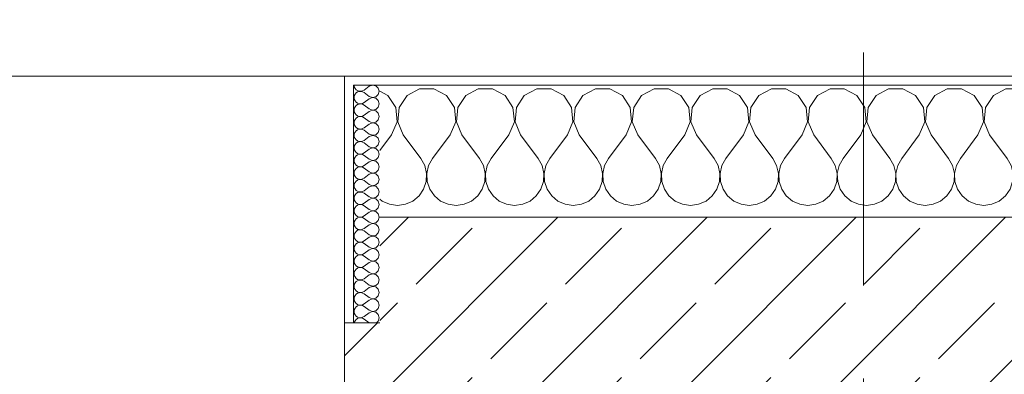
# Model space of a CAD drawing. Header units: metres. Extents: x -3.6 to 84.5, y -11 to 16.8.
# Tile 224 of 229: x 60.8 to 61.9, y 13.5 to 13.9. Entities that reach past the tile are written whole.
import ezdxf

# ---------------------------------------------------------------- set-up
doc = ezdxf.new("R2010")
doc.units = ezdxf.units.M
doc.header["$MEASUREMENT"] = 0
doc.linetypes.add('Strichlinie doppelt', pattern=[0.546806, 0.264583, -0.105833, 0.070556, -0.105833])
doc.layers.add('451 - Universal.Achsen Raster', color=7, linetype='Continuous')
doc.layers.add('604 - Struktur.Wand Aussen', color=7, linetype='Continuous')
pattern_1 = [(0, (0, 0), (0, 0.08660254), [0, -0.05]), (0, (0.025, 0.0433), (0, 0.08660254), [0, -0.05])]

# ---------------------------------------------------------------- blocks, each defined once
blk = doc.blocks.new('*X24')
at = {"layer": '604 - Struktur.Wand Aussen', "color": 7, "linetype": 'Continuous', "lineweight": 5}
for p, q in [((61.1891, 13.833), (61.18, 13.8379)), ((61.2252, 13.8407), (61.2109, 13.833)), ((61.2415, 13.8407), (61.2252, 13.8407)), ((61.2558, 13.833), (61.2415, 13.8407)), ((61.2919, 13.8407), (61.2776, 13.833)), ((61.3081, 13.8407), (61.2919, 13.8407)), ((61.3224, 13.833), (61.3081, 13.8407)), ((61.3585, 13.8407), (61.3442, 13.833)), ((61.3748, 13.8407), (61.3585, 13.8407)), ((61.3891, 13.833), (61.3748, 13.8407)), ((61.4252, 13.8407), (61.4109, 13.833)), ((61.4415, 13.8407), (61.4252, 13.8407)), ((61.4558, 13.833), (61.4415, 13.8407)), ((61.4919, 13.8407), (61.4776, 13.833)), ((61.5081, 13.8407), (61.4919, 13.8407)), ((61.5224, 13.833), (61.5081, 13.8407)), ((61.5585, 13.8407), (61.5442, 13.833)), ((61.5748, 13.8407), (61.5585, 13.8407)), ((61.5891, 13.833), (61.5748, 13.8407)), ((61.6252, 13.8407), (61.6109, 13.833)), ((61.6415, 13.8407), (61.6252, 13.8407)), ((61.6558, 13.833), (61.6415, 13.8407)), ((61.6919, 13.8407), (61.6776, 13.833)), ((61.7081, 13.8407), (61.6919, 13.8407)), ((61.7224, 13.833), (61.7081, 13.8407)), ((61.7585, 13.8407), (61.7442, 13.833)), ((61.7748, 13.8407), (61.7585, 13.8407)), ((61.7891, 13.833), (61.7748, 13.8407)), ((61.8252, 13.8407), (61.8109, 13.833)), ((61.8415, 13.8407), (61.8252, 13.8407)), ((61.8558, 13.833), (61.8415, 13.8407)), ((61.8919, 13.8407), (61.8776, 13.833)), ((61.9081, 13.8407), (61.8919, 13.8407)), ((61.9224, 13.833), (61.9081, 13.8407)), ((61.9585, 13.8407), (61.9442, 13.833)), ((61.9748, 13.8407), (61.9585, 13.8407)), ((61.9891, 13.833), (61.9748, 13.8407)), ((62.0252, 13.8407), (62.0109, 13.833)), ((62.0415, 13.8407), (62.0252, 13.8407)), ((62.0558, 13.833), (62.0415, 13.8407)), ((62.0919, 13.8407), (62.0776, 13.833)), ((62.1081, 13.8407), (62.0919, 13.8407)), ((62.1224, 13.833), (62.1081, 13.8407)), ((62.1585, 13.8407), (62.1442, 13.833)), ((62.1748, 13.8407), (62.1585, 13.8407)), ((62.1891, 13.833), (62.1748, 13.8407)), ((62.2252, 13.8407), (62.2109, 13.833)), ((62.2415, 13.8407), (62.2252, 13.8407)), ((62.2558, 13.833), (62.2415, 13.8407)), ((62.285, 13.837), (62.2776, 13.833)), ((61.1981, 13.8195), (61.1891, 13.833)), ((61.2109, 13.833), (61.2019, 13.8195)), ((61.2648, 13.8195), (61.2558, 13.833)), ((61.2776, 13.833), (61.2686, 13.8195)), ((61.3314, 13.8195), (61.3224, 13.833)), ((61.3442, 13.833), (61.3352, 13.8195)), ((61.3981, 13.8195), (61.3891, 13.833)), ((61.4109, 13.833), (61.4019, 13.8195)), ((61.4648, 13.8195), (61.4558, 13.833)), ((61.4776, 13.833), (61.4686, 13.8195)), ((61.5314, 13.8195), (61.5224, 13.833)), ((61.5442, 13.833), (61.5352, 13.8195)), ((61.5981, 13.8195), (61.5891, 13.833)), ((61.6109, 13.833), (61.6019, 13.8195)), ((61.6648, 13.8195), (61.6558, 13.833)), ((61.6776, 13.833), (61.6686, 13.8195)), ((61.7314, 13.8195), (61.7224, 13.833)), ((61.7442, 13.833), (61.7352, 13.8195)), ((61.7981, 13.8195), (61.7891, 13.833)), ((61.8109, 13.833), (61.8019, 13.8195)), ((61.8648, 13.8195), (61.8558, 13.833)), ((61.8776, 13.833), (61.8686, 13.8195)), ((61.9314, 13.8195), (61.9224, 13.833)), ((61.9442, 13.833), (61.9352, 13.8195)), ((61.9981, 13.8195), (61.9891, 13.833)), ((62.0109, 13.833), (62.0019, 13.8195)), ((62.0648, 13.8195), (62.0558, 13.833)), ((62.0776, 13.833), (62.0686, 13.8195)), ((62.1314, 13.8195), (62.1224, 13.833)), ((62.1442, 13.833), (62.1352, 13.8195)), ((62.1981, 13.8195), (62.1891, 13.833)), ((62.2109, 13.833), (62.2019, 13.8195)), ((62.2648, 13.8195), (62.2558, 13.833)), ((62.2776, 13.833), (62.2686, 13.8195)), ((61.1996, 13.8033), (61.1981, 13.8195)), ((61.2019, 13.8195), (61.2004, 13.8033)), ((61.2663, 13.8033), (61.2648, 13.8195)), ((61.2686, 13.8195), (61.267, 13.8033)), ((61.333, 13.8033), (61.3314, 13.8195)), ((61.3352, 13.8195), (61.3337, 13.8033)), ((61.3996, 13.8033), (61.3981, 13.8195)), ((61.4019, 13.8195), (61.4004, 13.8033)), ((61.4663, 13.8033), (61.4648, 13.8195)), ((61.4686, 13.8195), (61.467, 13.8033)), ((61.533, 13.8033), (61.5314, 13.8195)), ((61.5352, 13.8195), (61.5337, 13.8033)), ((61.5996, 13.8033), (61.5981, 13.8195)), ((61.6019, 13.8195), (61.6004, 13.8033)), ((61.6663, 13.8033), (61.6648, 13.8195)), ((61.6686, 13.8195), (61.667, 13.8033)), ((61.733, 13.8033), (61.7314, 13.8195)), ((61.7352, 13.8195), (61.7337, 13.8033)), ((61.7996, 13.8033), (61.7981, 13.8195)), ((61.8019, 13.8195), (61.8004, 13.8033)), ((61.8663, 13.8033), (61.8648, 13.8195)), ((61.8686, 13.8195), (61.867, 13.8033)), ((61.933, 13.8033), (61.9314, 13.8195)), ((61.9352, 13.8195), (61.9337, 13.8033)), ((61.9996, 13.8033), (61.9981, 13.8195)), ((62.0019, 13.8195), (62.0004, 13.8033)), ((62.0663, 13.8033), (62.0648, 13.8195)), ((62.0686, 13.8195), (62.067, 13.8033)), ((62.133, 13.8033), (62.1314, 13.8195)), ((62.1352, 13.8195), (62.1337, 13.8033)), ((62.1996, 13.8033), (62.1981, 13.8195)), ((62.2019, 13.8195), (62.2004, 13.8033)), ((62.2663, 13.8033), (62.2648, 13.8195)), ((62.2686, 13.8195), (62.267, 13.8033)), ((61.1933, 13.7883), (61.1996, 13.8033)), ((61.2004, 13.8033), (61.2067, 13.7883)), ((61.26, 13.7883), (61.2663, 13.8033)), ((61.267, 13.8033), (61.2733, 13.7883)), ((61.3267, 13.7883), (61.333, 13.8033)), ((61.3337, 13.8033), (61.34, 13.7883)), ((61.3933, 13.7883), (61.3996, 13.8033)), ((61.4004, 13.8033), (61.4067, 13.7883)), ((61.46, 13.7883), (61.4663, 13.8033)), ((61.467, 13.8033), (61.4733, 13.7883)), ((61.5267, 13.7883), (61.533, 13.8033)), ((61.5337, 13.8033), (61.54, 13.7883)), ((61.5933, 13.7883), (61.5996, 13.8033)), ((61.6004, 13.8033), (61.6067, 13.7883)), ((61.66, 13.7883), (61.6663, 13.8033)), ((61.667, 13.8033), (61.6733, 13.7883)), ((61.7267, 13.7883), (61.733, 13.8033)), ((61.7337, 13.8033), (61.74, 13.7883)), ((61.7933, 13.7883), (61.7996, 13.8033)), ((61.8004, 13.8033), (61.8067, 13.7883)), ((61.86, 13.7883), (61.8663, 13.8033)), ((61.867, 13.8033), (61.8733, 13.7883)), ((61.9267, 13.7883), (61.933, 13.8033)), ((61.9337, 13.8033), (61.94, 13.7883)), ((61.9933, 13.7883), (61.9996, 13.8033)), ((62.0004, 13.8033), (62.0067, 13.7883)), ((62.06, 13.7883), (62.0663, 13.8033)), ((62.067, 13.8033), (62.0733, 13.7883)), ((62.1267, 13.7883), (62.133, 13.8033)), ((62.1337, 13.8033), (62.14, 13.7883)), ((62.1933, 13.7883), (62.1996, 13.8033)), ((62.2004, 13.8033), (62.2067, 13.7883)), ((62.26, 13.7883), (62.2663, 13.8033)), ((62.267, 13.8033), (62.2733, 13.7883)), ((61.1933, 13.7883), (61.18, 13.7706)), ((61.2067, 13.7883), (61.2267, 13.7617)), ((61.26, 13.7883), (61.24, 13.7617)), ((61.2733, 13.7883), (61.2933, 13.7617)), ((61.3267, 13.7883), (61.3067, 13.7617)), ((61.34, 13.7883), (61.36, 13.7617)), ((61.3933, 13.7883), (61.3733, 13.7617)), ((61.4067, 13.7883), (61.4267, 13.7617)), ((61.46, 13.7883), (61.44, 13.7617)), ((61.4733, 13.7883), (61.4933, 13.7617)), ((61.5267, 13.7883), (61.5067, 13.7617)), ((61.54, 13.7883), (61.56, 13.7617)), ((61.5933, 13.7883), (61.5733, 13.7617)), ((61.6067, 13.7883), (61.6267, 13.7617)), ((61.66, 13.7883), (61.64, 13.7617)), ((61.6733, 13.7883), (61.6933, 13.7617)), ((61.7267, 13.7883), (61.7067, 13.7617)), ((61.74, 13.7883), (61.76, 13.7617)), ((61.7933, 13.7883), (61.7733, 13.7617)), ((61.8067, 13.7883), (61.8267, 13.7617)), ((61.86, 13.7883), (61.84, 13.7617)), ((61.8733, 13.7883), (61.8933, 13.7617)), ((61.9267, 13.7883), (61.9067, 13.7617)), ((61.94, 13.7883), (61.96, 13.7617)), ((61.9933, 13.7883), (61.9733, 13.7617)), ((62.0067, 13.7883), (62.0267, 13.7617)), ((62.06, 13.7883), (62.04, 13.7617)), ((62.0733, 13.7883), (62.0933, 13.7617)), ((62.1267, 13.7883), (62.1067, 13.7617)), ((62.14, 13.7883), (62.16, 13.7617)), ((62.1933, 13.7883), (62.1733, 13.7617)), ((62.2067, 13.7883), (62.2267, 13.7617)), ((62.26, 13.7883), (62.24, 13.7617)), ((62.2733, 13.7883), (62.285, 13.7727)), ((61.2311, 13.7536), (61.2267, 13.7617)), ((61.24, 13.7617), (61.2355, 13.7536)), ((61.2978, 13.7536), (61.2933, 13.7617)), ((61.3067, 13.7617), (61.3022, 13.7536)), ((61.3645, 13.7536), (61.36, 13.7617)), ((61.3733, 13.7617), (61.3689, 13.7536)), ((61.4311, 13.7536), (61.4267, 13.7617)), ((61.44, 13.7617), (61.4355, 13.7536)), ((61.4978, 13.7536), (61.4933, 13.7617)), ((61.5067, 13.7617), (61.5022, 13.7536)), ((61.5645, 13.7536), (61.56, 13.7617)), ((61.5733, 13.7617), (61.5689, 13.7536)), ((61.6311, 13.7536), (61.6267, 13.7617)), ((61.64, 13.7617), (61.6355, 13.7536)), ((61.6978, 13.7536), (61.6933, 13.7617)), ((61.7067, 13.7617), (61.7022, 13.7536)), ((61.7645, 13.7536), (61.76, 13.7617)), ((61.7733, 13.7617), (61.7689, 13.7536)), ((61.8311, 13.7536), (61.8267, 13.7617)), ((61.84, 13.7617), (61.8355, 13.7536)), ((61.8978, 13.7536), (61.8933, 13.7617)), ((61.9067, 13.7617), (61.9022, 13.7536)), ((61.9645, 13.7536), (61.96, 13.7617)), ((61.9733, 13.7617), (61.9689, 13.7536)), ((62.0311, 13.7536), (62.0267, 13.7617)), ((62.04, 13.7617), (62.0355, 13.7536)), ((62.0978, 13.7536), (62.0933, 13.7617)), ((62.1067, 13.7617), (62.1022, 13.7536)), ((62.1645, 13.7536), (62.16, 13.7617)), ((62.1733, 13.7617), (62.1689, 13.7536)), ((62.2311, 13.7536), (62.2267, 13.7617)), ((62.24, 13.7617), (62.2355, 13.7536)), ((61.2332, 13.7447), (61.2311, 13.7536)), ((61.2355, 13.7536), (61.2335, 13.7447)), ((61.2999, 13.7447), (61.2978, 13.7536)), ((61.3022, 13.7536), (61.3001, 13.7447)), ((61.3665, 13.7447), (61.3645, 13.7536)), ((61.3689, 13.7536), (61.3668, 13.7447)), ((61.4332, 13.7447), (61.4311, 13.7536)), ((61.4355, 13.7536), (61.4335, 13.7447)), ((61.4999, 13.7447), (61.4978, 13.7536)), ((61.5022, 13.7536), (61.5001, 13.7447)), ((61.5665, 13.7447), (61.5645, 13.7536)), ((61.5689, 13.7536), (61.5668, 13.7447)), ((61.6332, 13.7447), (61.6311, 13.7536)), ((61.6355, 13.7536), (61.6335, 13.7447)), ((61.6999, 13.7447), (61.6978, 13.7536)), ((61.7022, 13.7536), (61.7001, 13.7447)), ((61.7665, 13.7447), (61.7645, 13.7536)), ((61.7689, 13.7536), (61.7668, 13.7447)), ((61.8332, 13.7447), (61.8311, 13.7536)), ((61.8355, 13.7536), (61.8335, 13.7447)), ((61.8999, 13.7447), (61.8978, 13.7536)), ((61.9022, 13.7536), (61.9001, 13.7447)), ((61.9665, 13.7447), (61.9645, 13.7536)), ((61.9689, 13.7536), (61.9668, 13.7447)), ((62.0332, 13.7447), (62.0311, 13.7536)), ((62.0355, 13.7536), (62.0335, 13.7447)), ((62.0999, 13.7447), (62.0978, 13.7536)), ((62.1022, 13.7536), (62.1001, 13.7447)), ((62.1665, 13.7447), (62.1645, 13.7536)), ((62.1689, 13.7536), (62.1668, 13.7447)), ((62.2332, 13.7447), (62.2311, 13.7536)), ((62.2355, 13.7536), (62.2335, 13.7447)), ((61.2298, 13.7268), (61.2328, 13.7355)), ((61.2328, 13.7355), (61.2332, 13.7447)), ((61.2335, 13.7447), (61.2339, 13.7355)), ((61.2339, 13.7355), (61.2369, 13.7268)), ((61.2965, 13.7268), (61.2994, 13.7355)), ((61.2994, 13.7355), (61.2999, 13.7447)), ((61.3001, 13.7447), (61.3006, 13.7355)), ((61.3006, 13.7355), (61.3035, 13.7268)), ((61.3631, 13.7268), (61.3661, 13.7355)), ((61.3661, 13.7355), (61.3665, 13.7447)), ((61.3668, 13.7447), (61.3672, 13.7355)), ((61.3672, 13.7355), (61.3702, 13.7268)), ((61.4298, 13.7268), (61.4328, 13.7355)), ((61.4328, 13.7355), (61.4332, 13.7447)), ((61.4335, 13.7447), (61.4339, 13.7355)), ((61.4339, 13.7355), (61.4369, 13.7268)), ((61.4965, 13.7268), (61.4994, 13.7355)), ((61.4994, 13.7355), (61.4999, 13.7447)), ((61.5001, 13.7447), (61.5006, 13.7355)), ((61.5006, 13.7355), (61.5035, 13.7268)), ((61.5631, 13.7268), (61.5661, 13.7355)), ((61.5661, 13.7355), (61.5665, 13.7447)), ((61.5668, 13.7447), (61.5672, 13.7355)), ((61.5672, 13.7355), (61.5702, 13.7268)), ((61.6298, 13.7268), (61.6328, 13.7355)), ((61.6328, 13.7355), (61.6332, 13.7447)), ((61.6335, 13.7447), (61.6339, 13.7355)), ((61.6339, 13.7355), (61.6369, 13.7268)), ((61.6965, 13.7268), (61.6994, 13.7355)), ((61.6994, 13.7355), (61.6999, 13.7447)), ((61.7001, 13.7447), (61.7006, 13.7355)), ((61.7006, 13.7355), (61.7035, 13.7268)), ((61.7631, 13.7268), (61.7661, 13.7355)), ((61.7661, 13.7355), (61.7665, 13.7447)), ((61.7668, 13.7447), (61.7672, 13.7355)), ((61.7672, 13.7355), (61.7702, 13.7268)), ((61.8298, 13.7268), (61.8328, 13.7355)), ((61.8328, 13.7355), (61.8332, 13.7447)), ((61.8335, 13.7447), (61.8339, 13.7355)), ((61.8339, 13.7355), (61.8369, 13.7268)), ((61.8965, 13.7268), (61.8994, 13.7355)), ((61.8994, 13.7355), (61.8999, 13.7447)), ((61.9001, 13.7447), (61.9006, 13.7355)), ((61.9006, 13.7355), (61.9035, 13.7268)), ((61.9631, 13.7268), (61.9661, 13.7355)), ((61.9661, 13.7355), (61.9665, 13.7447)), ((61.9668, 13.7447), (61.9672, 13.7355)), ((61.9672, 13.7355), (61.9702, 13.7268)), ((62.0298, 13.7268), (62.0328, 13.7355)), ((62.0328, 13.7355), (62.0332, 13.7447)), ((62.0335, 13.7447), (62.0339, 13.7355)), ((62.0339, 13.7355), (62.0369, 13.7268)), ((62.0965, 13.7268), (62.0994, 13.7355)), ((62.0994, 13.7355), (62.0999, 13.7447)), ((62.1001, 13.7447), (62.1006, 13.7355)), ((62.1006, 13.7355), (62.1035, 13.7268)), ((62.1631, 13.7268), (62.1661, 13.7355)), ((62.1661, 13.7355), (62.1665, 13.7447)), ((62.1668, 13.7447), (62.1672, 13.7355)), ((62.1672, 13.7355), (62.1702, 13.7268)), ((62.2298, 13.7268), (62.2328, 13.7355)), ((62.2328, 13.7355), (62.2332, 13.7447)), ((62.2335, 13.7447), (62.2339, 13.7355)), ((62.2339, 13.7355), (62.2369, 13.7268)), ((61.2246, 13.7192), (61.2298, 13.7268)), ((61.2369, 13.7268), (61.2421, 13.7192)), ((61.2913, 13.7192), (61.2965, 13.7268)), ((61.3035, 13.7268), (61.3087, 13.7192)), ((61.3579, 13.7192), (61.3631, 13.7268)), ((61.3702, 13.7268), (61.3754, 13.7192)), ((61.4246, 13.7192), (61.4298, 13.7268)), ((61.4369, 13.7268), (61.4421, 13.7192)), ((61.4913, 13.7192), (61.4965, 13.7268)), ((61.5035, 13.7268), (61.5087, 13.7192)), ((61.5579, 13.7192), (61.5631, 13.7268)), ((61.5702, 13.7268), (61.5754, 13.7192)), ((61.6246, 13.7192), (61.6298, 13.7268)), ((61.6369, 13.7268), (61.6421, 13.7192)), ((61.6913, 13.7192), (61.6965, 13.7268)), ((61.7035, 13.7268), (61.7087, 13.7192)), ((61.7579, 13.7192), (61.7631, 13.7268)), ((61.7702, 13.7268), (61.7754, 13.7192)), ((61.8246, 13.7192), (61.8298, 13.7268)), ((61.8369, 13.7268), (61.8421, 13.7192)), ((61.8913, 13.7192), (61.8965, 13.7268)), ((61.9035, 13.7268), (61.9087, 13.7192)), ((61.9579, 13.7192), (61.9631, 13.7268)), ((61.9702, 13.7268), (61.9754, 13.7192)), ((62.0246, 13.7192), (62.0298, 13.7268)), ((62.0369, 13.7268), (62.0421, 13.7192)), ((62.0913, 13.7192), (62.0965, 13.7268)), ((62.1035, 13.7268), (62.1087, 13.7192)), ((62.1579, 13.7192), (62.1631, 13.7268)), ((62.1702, 13.7268), (62.1754, 13.7192)), ((62.2246, 13.7192), (62.2298, 13.7268)), ((62.2369, 13.7268), (62.2421, 13.7192)), ((61.18, 13.7154), (61.1825, 13.7133)), ((61.1825, 13.7133), (61.1909, 13.7096)), ((61.2091, 13.7096), (61.2175, 13.7133)), ((61.2175, 13.7133), (61.2246, 13.7192)), ((61.2421, 13.7192), (61.2491, 13.7133)), ((61.2491, 13.7133), (61.2576, 13.7096)), ((61.2758, 13.7096), (61.2842, 13.7133)), ((61.2842, 13.7133), (61.2913, 13.7192)), ((61.3087, 13.7192), (61.3158, 13.7133)), ((61.3158, 13.7133), (61.3242, 13.7096)), ((61.3424, 13.7096), (61.3509, 13.7133)), ((61.3509, 13.7133), (61.3579, 13.7192)), ((61.3754, 13.7192), (61.3825, 13.7133)), ((61.3825, 13.7133), (61.3909, 13.7096)), ((61.4091, 13.7096), (61.4175, 13.7133)), ((61.4175, 13.7133), (61.4246, 13.7192)), ((61.4421, 13.7192), (61.4491, 13.7133)), ((61.4491, 13.7133), (61.4576, 13.7096)), ((61.4758, 13.7096), (61.4842, 13.7133)), ((61.4842, 13.7133), (61.4913, 13.7192)), ((61.5087, 13.7192), (61.5158, 13.7133)), ((61.5158, 13.7133), (61.5242, 13.7096)), ((61.5424, 13.7096), (61.5509, 13.7133)), ((61.5509, 13.7133), (61.5579, 13.7192)), ((61.5754, 13.7192), (61.5825, 13.7133)), ((61.5825, 13.7133), (61.5909, 13.7096)), ((61.6091, 13.7096), (61.6175, 13.7133)), ((61.6175, 13.7133), (61.6246, 13.7192)), ((61.6421, 13.7192), (61.6491, 13.7133)), ((61.6491, 13.7133), (61.6576, 13.7096)), ((61.6758, 13.7096), (61.6842, 13.7133)), ((61.6842, 13.7133), (61.6913, 13.7192)), ((61.7087, 13.7192), (61.7158, 13.7133)), ((61.7158, 13.7133), (61.7242, 13.7096)), ((61.7424, 13.7096), (61.7509, 13.7133)), ((61.7509, 13.7133), (61.7579, 13.7192)), ((61.7754, 13.7192), (61.7825, 13.7133)), ((61.7825, 13.7133), (61.7909, 13.7096)), ((61.8091, 13.7096), (61.8175, 13.7133)), ((61.8175, 13.7133), (61.8246, 13.7192)), ((61.8421, 13.7192), (61.8491, 13.7133)), ((61.8491, 13.7133), (61.8576, 13.7096)), ((61.8758, 13.7096), (61.8842, 13.7133)), ((61.8842, 13.7133), (61.8913, 13.7192)), ((61.9087, 13.7192), (61.9158, 13.7133)), ((61.9158, 13.7133), (61.9242, 13.7096)), ((61.9424, 13.7096), (61.9509, 13.7133)), ((61.9509, 13.7133), (61.9579, 13.7192)), ((61.9754, 13.7192), (61.9825, 13.7133)), ((61.9825, 13.7133), (61.9909, 13.7096)), ((62.0091, 13.7096), (62.0175, 13.7133)), ((62.0175, 13.7133), (62.0246, 13.7192)), ((62.0421, 13.7192), (62.0491, 13.7133)), ((62.0491, 13.7133), (62.0576, 13.7096)), ((62.0758, 13.7096), (62.0842, 13.7133)), ((62.0842, 13.7133), (62.0913, 13.7192)), ((62.1087, 13.7192), (62.1158, 13.7133)), ((62.1158, 13.7133), (62.1242, 13.7096)), ((62.1424, 13.7096), (62.1509, 13.7133)), ((62.1509, 13.7133), (62.1579, 13.7192)), ((62.1754, 13.7192), (62.1825, 13.7133)), ((62.1825, 13.7133), (62.1909, 13.7096)), ((62.2091, 13.7096), (62.2175, 13.7133)), ((62.2175, 13.7133), (62.2246, 13.7192)), ((62.2421, 13.7192), (62.2491, 13.7133)), ((62.2491, 13.7133), (62.2576, 13.7096)), ((62.2758, 13.7096), (62.2842, 13.7133)), ((62.2842, 13.7133), (62.285, 13.714)), ((61.1909, 13.7096), (61.2, 13.7083)), ((61.2, 13.7083), (61.2091, 13.7096)), ((61.2576, 13.7096), (61.2667, 13.7083)), ((61.2667, 13.7083), (61.2758, 13.7096)), ((61.3242, 13.7096), (61.3333, 13.7083)), ((61.3333, 13.7083), (61.3424, 13.7096)), ((61.3909, 13.7096), (61.4, 13.7083)), ((61.4, 13.7083), (61.4091, 13.7096)), ((61.4576, 13.7096), (61.4667, 13.7083)), ((61.4667, 13.7083), (61.4758, 13.7096)), ((61.5242, 13.7096), (61.5333, 13.7083)), ((61.5333, 13.7083), (61.5424, 13.7096)), ((61.5909, 13.7096), (61.6, 13.7083)), ((61.6, 13.7083), (61.6091, 13.7096)), ((61.6576, 13.7096), (61.6667, 13.7083)), ((61.6667, 13.7083), (61.6758, 13.7096)), ((61.7242, 13.7096), (61.7333, 13.7083)), ((61.7333, 13.7083), (61.7424, 13.7096)), ((61.7909, 13.7096), (61.8, 13.7083)), ((61.8, 13.7083), (61.8091, 13.7096)), ((61.8576, 13.7096), (61.8667, 13.7083)), ((61.8667, 13.7083), (61.8758, 13.7096)), ((61.9242, 13.7096), (61.9333, 13.7083)), ((61.9333, 13.7083), (61.9424, 13.7096)), ((61.9909, 13.7096), (62, 13.7083)), ((62, 13.7083), (62.0091, 13.7096)), ((62.0576, 13.7096), (62.0667, 13.7083)), ((62.0667, 13.7083), (62.0758, 13.7096)), ((62.1242, 13.7096), (62.1333, 13.7083)), ((62.1333, 13.7083), (62.1424, 13.7096)), ((62.1909, 13.7096), (62.2, 13.7083)), ((62.2, 13.7083), (62.2091, 13.7096)), ((62.2576, 13.7096), (62.2667, 13.7083)), ((62.2667, 13.7083), (62.2758, 13.7096))]:
    blk.add_line(p, q, dxfattribs=at)
blk = doc.blocks.new('*X54')
at = {"layer": '604 - Struktur.Wand Aussen', "color": 7, "linetype": 'Continuous', "lineweight": 5}
for p, q in [((61.1507, 13.845), (61.151, 13.843)), ((61.151, 13.843), (61.1518, 13.8412)), ((61.1518, 13.8412), (61.153, 13.8397)), ((61.153, 13.8397), (61.1547, 13.8386)), ((61.1547, 13.8371), (61.153, 13.836)), ((61.1547, 13.8386), (61.1565, 13.838)), ((61.1565, 13.8377), (61.1547, 13.8371)), ((61.1565, 13.838), (61.1585, 13.8379)), ((61.1585, 13.8378), (61.1565, 13.8377)), ((61.1585, 13.8379), (61.1604, 13.8383)), ((61.1604, 13.8374), (61.1585, 13.8378)), ((61.1604, 13.8383), (61.1621, 13.8393)), ((61.1621, 13.8364), (61.1604, 13.8374)), ((61.1679, 13.8436), (61.1621, 13.8393)), ((61.1679, 13.8321), (61.1621, 13.8364)), ((61.1715, 13.845), (61.1679, 13.8436)), ((61.1753, 13.8442), (61.1715, 13.845)), ((61.1782, 13.8416), (61.1753, 13.8442)), ((61.1793, 13.8379), (61.1782, 13.8416)), ((61.1782, 13.8341), (61.1793, 13.8379)), ((61.151, 13.8327), (61.1507, 13.8307)), ((61.1507, 13.8307), (61.151, 13.8288)), ((61.1518, 13.8345), (61.151, 13.8327)), ((61.151, 13.8288), (61.1518, 13.827)), ((61.153, 13.836), (61.1518, 13.8345)), ((61.1518, 13.827), (61.153, 13.8254)), ((61.153, 13.8254), (61.1547, 13.8243)), ((61.1604, 13.824), (61.1621, 13.825)), ((61.1679, 13.8293), (61.1621, 13.825)), ((61.1679, 13.8321), (61.1715, 13.8307)), ((61.1715, 13.8307), (61.1679, 13.8293)), ((61.1715, 13.8307), (61.1753, 13.8315)), ((61.1753, 13.83), (61.1715, 13.8307)), ((61.1753, 13.8315), (61.1782, 13.8341)), ((61.1782, 13.8273), (61.1753, 13.83)), ((61.1793, 13.8236), (61.1782, 13.8273)), ((61.151, 13.8184), (61.1507, 13.8164)), ((61.1507, 13.8164), (61.151, 13.8145)), ((61.1518, 13.8202), (61.151, 13.8184)), ((61.151, 13.8145), (61.1518, 13.8127)), ((61.153, 13.8217), (61.1518, 13.8202)), ((61.1547, 13.8228), (61.153, 13.8217)), ((61.1547, 13.8243), (61.1565, 13.8237)), ((61.1565, 13.8234), (61.1547, 13.8228)), ((61.1565, 13.8237), (61.1585, 13.8236)), ((61.1585, 13.8235), (61.1565, 13.8234)), ((61.1585, 13.8236), (61.1604, 13.824)), ((61.1604, 13.8231), (61.1585, 13.8235)), ((61.1621, 13.8221), (61.1604, 13.8231)), ((61.1679, 13.8179), (61.1621, 13.8221)), ((61.1679, 13.815), (61.1621, 13.8107)), ((61.1679, 13.8179), (61.1715, 13.8165)), ((61.1715, 13.8164), (61.1679, 13.815)), ((61.1715, 13.8165), (61.1753, 13.8172)), ((61.1753, 13.8157), (61.1715, 13.8164)), ((61.1753, 13.8172), (61.1782, 13.8198)), ((61.1782, 13.813), (61.1753, 13.8157)), ((61.1782, 13.8198), (61.1793, 13.8236)), ((61.151, 13.8041), (61.1507, 13.8021)), ((61.1518, 13.8059), (61.151, 13.8041)), ((61.1518, 13.8127), (61.153, 13.8112)), ((61.153, 13.8074), (61.1518, 13.8059)), ((61.153, 13.8112), (61.1547, 13.81)), ((61.1547, 13.8085), (61.153, 13.8074)), ((61.1547, 13.81), (61.1565, 13.8094)), ((61.1565, 13.8092), (61.1547, 13.8085)), ((61.1565, 13.8094), (61.1585, 13.8093)), ((61.1585, 13.8093), (61.1565, 13.8092)), ((61.1585, 13.8093), (61.1604, 13.8098)), ((61.1604, 13.8088), (61.1585, 13.8093)), ((61.1604, 13.8098), (61.1621, 13.8107)), ((61.1621, 13.8079), (61.1604, 13.8088)), ((61.1679, 13.8036), (61.1621, 13.8079)), ((61.1679, 13.8036), (61.1715, 13.8022)), ((61.1715, 13.8022), (61.1753, 13.8029)), ((61.1753, 13.8029), (61.1782, 13.8055)), ((61.1793, 13.8093), (61.1782, 13.813)), ((61.1782, 13.8055), (61.1793, 13.8093)), ((61.1507, 13.8021), (61.151, 13.8002)), ((61.151, 13.8002), (61.1518, 13.7984)), ((61.1518, 13.7916), (61.151, 13.7898)), ((61.1518, 13.7984), (61.153, 13.7969)), ((61.153, 13.7931), (61.1518, 13.7916)), ((61.153, 13.7969), (61.1547, 13.7958)), ((61.1547, 13.7942), (61.153, 13.7931)), ((61.1547, 13.7958), (61.1565, 13.7951)), ((61.1565, 13.7949), (61.1547, 13.7942)), ((61.1565, 13.7951), (61.1585, 13.795)), ((61.1585, 13.795), (61.1565, 13.7949)), ((61.1585, 13.795), (61.1604, 13.7955)), ((61.1604, 13.7945), (61.1585, 13.795)), ((61.1604, 13.7955), (61.1621, 13.7964)), ((61.1621, 13.7936), (61.1604, 13.7945)), ((61.1679, 13.8007), (61.1621, 13.7964)), ((61.1679, 13.7893), (61.1621, 13.7936)), ((61.1715, 13.8021), (61.1679, 13.8007)), ((61.1753, 13.8014), (61.1715, 13.8021)), ((61.1782, 13.7988), (61.1753, 13.8014)), ((61.1793, 13.795), (61.1782, 13.7988)), ((61.1782, 13.7912), (61.1793, 13.795)), ((61.151, 13.7898), (61.1507, 13.7879)), ((61.1507, 13.7879), (61.151, 13.7859)), ((61.151, 13.7859), (61.1518, 13.7841)), ((61.1518, 13.7841), (61.153, 13.7826)), ((61.153, 13.7826), (61.1547, 13.7815)), ((61.1547, 13.7815), (61.1565, 13.7808)), ((61.1565, 13.7806), (61.1547, 13.78)), ((61.1565, 13.7808), (61.1585, 13.7807)), ((61.1585, 13.7807), (61.1565, 13.7806)), ((61.1585, 13.7807), (61.1604, 13.7812)), ((61.1604, 13.7802), (61.1585, 13.7807)), ((61.1604, 13.7812), (61.1621, 13.7821)), ((61.1621, 13.7793), (61.1604, 13.7802)), ((61.1679, 13.7864), (61.1621, 13.7821)), ((61.1679, 13.7893), (61.1715, 13.7879)), ((61.1715, 13.7878), (61.1679, 13.7864)), ((61.1715, 13.7879), (61.1753, 13.7886)), ((61.1753, 13.7871), (61.1715, 13.7878)), ((61.1753, 13.7886), (61.1782, 13.7912)), ((61.1782, 13.7845), (61.1753, 13.7871)), ((61.1793, 13.7807), (61.1782, 13.7845)), ((61.1782, 13.777), (61.1793, 13.7807)), ((61.151, 13.7755), (61.1507, 13.7736)), ((61.1507, 13.7736), (61.151, 13.7716)), ((61.1518, 13.7773), (61.151, 13.7755)), ((61.151, 13.7716), (61.1518, 13.7698)), ((61.153, 13.7788), (61.1518, 13.7773)), ((61.1518, 13.7698), (61.153, 13.7683)), ((61.1547, 13.78), (61.153, 13.7788)), ((61.1679, 13.775), (61.1621, 13.7793)), ((61.1679, 13.7721), (61.1621, 13.7679)), ((61.1679, 13.775), (61.1715, 13.7736)), ((61.1715, 13.7735), (61.1679, 13.7721)), ((61.1715, 13.7736), (61.1753, 13.7743)), ((61.1753, 13.7728), (61.1715, 13.7735)), ((61.1753, 13.7743), (61.1782, 13.777)), ((61.1782, 13.7702), (61.1753, 13.7728)), ((61.1793, 13.7664), (61.1782, 13.7702)), ((61.151, 13.7612), (61.1507, 13.7593)), ((61.1507, 13.7593), (61.151, 13.7573)), ((61.1518, 13.763), (61.151, 13.7612)), ((61.153, 13.7646), (61.1518, 13.763)), ((61.153, 13.7683), (61.1547, 13.7672)), ((61.1547, 13.7657), (61.153, 13.7646)), ((61.1547, 13.7672), (61.1565, 13.7666)), ((61.1565, 13.7663), (61.1547, 13.7657)), ((61.1565, 13.7666), (61.1585, 13.7665)), ((61.1585, 13.7664), (61.1565, 13.7663)), ((61.1585, 13.7665), (61.1604, 13.7669)), ((61.1604, 13.766), (61.1585, 13.7664)), ((61.1604, 13.7669), (61.1621, 13.7679)), ((61.1621, 13.765), (61.1604, 13.766)), ((61.1679, 13.7607), (61.1621, 13.765)), ((61.1679, 13.7579), (61.1621, 13.7536)), ((61.1679, 13.7607), (61.1715, 13.7593)), ((61.1715, 13.7593), (61.1679, 13.7579)), ((61.1715, 13.7593), (61.1753, 13.76)), ((61.1753, 13.7585), (61.1715, 13.7593)), ((61.1753, 13.76), (61.1782, 13.7627)), ((61.1782, 13.7559), (61.1753, 13.7585)), ((61.1782, 13.7627), (61.1793, 13.7664)), ((61.151, 13.747), (61.1507, 13.745)), ((61.151, 13.7573), (61.1518, 13.7555)), ((61.1518, 13.7488), (61.151, 13.747)), ((61.1518, 13.7555), (61.153, 13.754)), ((61.153, 13.7503), (61.1518, 13.7488)), ((61.153, 13.754), (61.1547, 13.7529)), ((61.1547, 13.7514), (61.153, 13.7503)), ((61.1547, 13.7529), (61.1565, 13.7523)), ((61.1565, 13.752), (61.1547, 13.7514)), ((61.1565, 13.7523), (61.1585, 13.7522)), ((61.1585, 13.7521), (61.1565, 13.752)), ((61.1585, 13.7522), (61.1604, 13.7526)), ((61.1604, 13.7517), (61.1585, 13.7521)), ((61.1604, 13.7526), (61.1621, 13.7536)), ((61.1621, 13.7507), (61.1604, 13.7517)), ((61.1679, 13.7464), (61.1621, 13.7507)), ((61.1753, 13.7458), (61.1782, 13.7484)), ((61.1793, 13.7521), (61.1782, 13.7559)), ((61.1782, 13.7484), (61.1793, 13.7521)), ((61.1507, 13.745), (61.151, 13.743)), ((61.151, 13.743), (61.1518, 13.7412)), ((61.1518, 13.7412), (61.153, 13.7397)), ((61.153, 13.736), (61.1518, 13.7345)), ((61.153, 13.7397), (61.1547, 13.7386)), ((61.1547, 13.7371), (61.153, 13.736)), ((61.1547, 13.7386), (61.1565, 13.738)), ((61.1565, 13.7377), (61.1547, 13.7371)), ((61.1565, 13.738), (61.1585, 13.7379)), ((61.1585, 13.7378), (61.1565, 13.7377)), ((61.1585, 13.7379), (61.1604, 13.7383)), ((61.1604, 13.7374), (61.1585, 13.7378)), ((61.1604, 13.7383), (61.1621, 13.7393)), ((61.1621, 13.7364), (61.1604, 13.7374)), ((61.1679, 13.7436), (61.1621, 13.7393)), ((61.1679, 13.7321), (61.1621, 13.7364)), ((61.1679, 13.7464), (61.1715, 13.745)), ((61.1715, 13.745), (61.1679, 13.7436)), ((61.1715, 13.745), (61.1753, 13.7458)), ((61.1753, 13.7442), (61.1715, 13.745)), ((61.1782, 13.7416), (61.1753, 13.7442)), ((61.1793, 13.7379), (61.1782, 13.7416)), ((61.1782, 13.7341), (61.1793, 13.7379)), ((61.151, 13.7327), (61.1507, 13.7307)), ((61.1507, 13.7307), (61.151, 13.7288)), ((61.1518, 13.7345), (61.151, 13.7327)), ((61.151, 13.7288), (61.1518, 13.727)), ((61.1518, 13.727), (61.153, 13.7254)), ((61.153, 13.7254), (61.1547, 13.7243)), ((61.1547, 13.7243), (61.1565, 13.7237)), ((61.1604, 13.724), (61.1621, 13.725)), ((61.1679, 13.7293), (61.1621, 13.725)), ((61.1679, 13.7321), (61.1715, 13.7307)), ((61.1715, 13.7307), (61.1679, 13.7293)), ((61.1715, 13.7307), (61.1753, 13.7315)), ((61.1753, 13.73), (61.1715, 13.7307)), ((61.1753, 13.7315), (61.1782, 13.7341)), ((61.1782, 13.7273), (61.1753, 13.73)), ((61.1793, 13.7236), (61.1782, 13.7273)), ((61.151, 13.7184), (61.1507, 13.7164)), ((61.1507, 13.7164), (61.151, 13.7145)), ((61.1518, 13.7202), (61.151, 13.7184)), ((61.151, 13.7145), (61.1518, 13.7127)), ((61.153, 13.7217), (61.1518, 13.7202)), ((61.1547, 13.7228), (61.153, 13.7217)), ((61.1565, 13.7234), (61.1547, 13.7228)), ((61.1565, 13.7237), (61.1585, 13.7236)), ((61.1585, 13.7235), (61.1565, 13.7234)), ((61.1585, 13.7236), (61.1604, 13.724)), ((61.1604, 13.7231), (61.1585, 13.7235)), ((61.1621, 13.7221), (61.1604, 13.7231)), ((61.1679, 13.7179), (61.1621, 13.7221)), ((61.1679, 13.715), (61.1621, 13.7107)), ((61.1679, 13.7179), (61.1715, 13.7165)), ((61.1715, 13.7164), (61.1679, 13.715)), ((61.1715, 13.7165), (61.1753, 13.7172)), ((61.1753, 13.7157), (61.1715, 13.7164)), ((61.1753, 13.7172), (61.1782, 13.7198)), ((61.1782, 13.713), (61.1753, 13.7157)), ((61.1782, 13.7198), (61.1793, 13.7236)), ((61.151, 13.7041), (61.1507, 13.7021)), ((61.1507, 13.7021), (61.151, 13.7002)), ((61.1518, 13.7059), (61.151, 13.7041)), ((61.1518, 13.7127), (61.153, 13.7112)), ((61.153, 13.7074), (61.1518, 13.7059)), ((61.153, 13.7112), (61.1547, 13.71)), ((61.1547, 13.7085), (61.153, 13.7074)), ((61.1547, 13.71), (61.1565, 13.7094)), ((61.1565, 13.7092), (61.1547, 13.7085)), ((61.1565, 13.7094), (61.1585, 13.7093)), ((61.1585, 13.7093), (61.1565, 13.7092)), ((61.1585, 13.7093), (61.1604, 13.7098)), ((61.1604, 13.7088), (61.1585, 13.7093)), ((61.1604, 13.7098), (61.1621, 13.7107)), ((61.1621, 13.7079), (61.1604, 13.7088)), ((61.1679, 13.7036), (61.1621, 13.7079)), ((61.1679, 13.7036), (61.1715, 13.7022)), ((61.1715, 13.7021), (61.1679, 13.7007)), ((61.1715, 13.7022), (61.1753, 13.7029)), ((61.1753, 13.7014), (61.1715, 13.7021)), ((61.1753, 13.7029), (61.1782, 13.7055)), ((61.1793, 13.7093), (61.1782, 13.713)), ((61.1782, 13.7055), (61.1793, 13.7093)), ((61.151, 13.7002), (61.1518, 13.6984)), ((61.1518, 13.6916), (61.151, 13.6898)), ((61.1518, 13.6984), (61.153, 13.6969)), ((61.153, 13.6931), (61.1518, 13.6916)), ((61.153, 13.6969), (61.1547, 13.6958)), ((61.1547, 13.6942), (61.153, 13.6931)), ((61.1547, 13.6958), (61.1565, 13.6951)), ((61.1565, 13.6949), (61.1547, 13.6942)), ((61.1565, 13.6951), (61.1585, 13.695)), ((61.1585, 13.695), (61.1565, 13.6949)), ((61.1585, 13.695), (61.1604, 13.6955)), ((61.1604, 13.6945), (61.1585, 13.695)), ((61.1604, 13.6955), (61.1621, 13.6964)), ((61.1621, 13.6936), (61.1604, 13.6945)), ((61.1679, 13.7007), (61.1621, 13.6964)), ((61.1679, 13.6893), (61.1621, 13.6936)), ((61.1782, 13.6988), (61.1753, 13.7014)), ((61.1753, 13.6886), (61.1782, 13.6912)), ((61.1793, 13.695), (61.1782, 13.6988)), ((61.1782, 13.6912), (61.1793, 13.695)), ((61.151, 13.6898), (61.1507, 13.6879)), ((61.1507, 13.6879), (61.151, 13.6859)), ((61.151, 13.6859), (61.1518, 13.6841)), ((61.1518, 13.6841), (61.153, 13.6826)), ((61.153, 13.6826), (61.1547, 13.6815)), ((61.1547, 13.68), (61.153, 13.6788)), ((61.1547, 13.6815), (61.1565, 13.6808)), ((61.1565, 13.6806), (61.1547, 13.68)), ((61.1565, 13.6808), (61.1585, 13.6807)), ((61.1585, 13.6807), (61.1565, 13.6806)), ((61.1585, 13.6807), (61.1604, 13.6812)), ((61.1604, 13.6802), (61.1585, 13.6807)), ((61.1604, 13.6812), (61.1621, 13.6821)), ((61.1621, 13.6793), (61.1604, 13.6802)), ((61.1679, 13.6864), (61.1621, 13.6821)), ((61.1679, 13.6893), (61.1715, 13.6879)), ((61.1715, 13.6878), (61.1679, 13.6864)), ((61.1715, 13.6879), (61.1753, 13.6886)), ((61.1753, 13.6871), (61.1715, 13.6878)), ((61.1782, 13.6845), (61.1753, 13.6871)), ((61.1793, 13.6807), (61.1782, 13.6845)), ((61.1782, 13.677), (61.1793, 13.6807)), ((61.151, 13.6755), (61.1507, 13.6736)), ((61.1507, 13.6736), (61.151, 13.6716)), ((61.1518, 13.6773), (61.151, 13.6755)), ((61.151, 13.6716), (61.1518, 13.6698)), ((61.153, 13.6788), (61.1518, 13.6773)), ((61.1518, 13.6698), (61.153, 13.6683)), ((61.153, 13.6683), (61.1547, 13.6672)), ((61.1679, 13.675), (61.1621, 13.6793)), ((61.1679, 13.6721), (61.1621, 13.6679)), ((61.1679, 13.675), (61.1715, 13.6736)), ((61.1715, 13.6735), (61.1679, 13.6721)), ((61.1715, 13.6736), (61.1753, 13.6743)), ((61.1753, 13.6728), (61.1715, 13.6735)), ((61.1753, 13.6743), (61.1782, 13.677)), ((61.1782, 13.6702), (61.1753, 13.6728)), ((61.1793, 13.6664), (61.1782, 13.6702)), ((61.151, 13.6612), (61.1507, 13.6593)), ((61.1507, 13.6593), (61.151, 13.6573)), ((61.1518, 13.663), (61.151, 13.6612)), ((61.151, 13.6573), (61.1518, 13.6555)), ((61.153, 13.6646), (61.1518, 13.663)), ((61.1547, 13.6657), (61.153, 13.6646)), ((61.1547, 13.6672), (61.1565, 13.6666)), ((61.1565, 13.6663), (61.1547, 13.6657)), ((61.1565, 13.6666), (61.1585, 13.6665)), ((61.1585, 13.6664), (61.1565, 13.6663)), ((61.1585, 13.6665), (61.1604, 13.6669)), ((61.1604, 13.666), (61.1585, 13.6664)), ((61.1604, 13.6669), (61.1621, 13.6679)), ((61.1621, 13.665), (61.1604, 13.666)), ((61.1679, 13.6607), (61.1621, 13.665)), ((61.1679, 13.6579), (61.1621, 13.6536)), ((61.1679, 13.6607), (61.1715, 13.6593)), ((61.1715, 13.6593), (61.1679, 13.6579)), ((61.1715, 13.6593), (61.1753, 13.66)), ((61.1753, 13.6585), (61.1715, 13.6593)), ((61.1753, 13.66), (61.1782, 13.6627)), ((61.1782, 13.6559), (61.1753, 13.6585)), ((61.1782, 13.6627), (61.1793, 13.6664)), ((61.151, 13.647), (61.1507, 13.645)), ((61.1518, 13.6488), (61.151, 13.647)), ((61.1518, 13.6555), (61.153, 13.654)), ((61.153, 13.6503), (61.1518, 13.6488)), ((61.153, 13.654), (61.1547, 13.6529)), ((61.1547, 13.6514), (61.153, 13.6503)), ((61.1547, 13.6529), (61.1565, 13.6523)), ((61.1565, 13.652), (61.1547, 13.6514)), ((61.1565, 13.6523), (61.1585, 13.6522)), ((61.1585, 13.6521), (61.1565, 13.652)), ((61.1585, 13.6522), (61.1604, 13.6526)), ((61.1604, 13.6517), (61.1585, 13.6521)), ((61.1604, 13.6526), (61.1621, 13.6536)), ((61.1621, 13.6507), (61.1604, 13.6517)), ((61.1679, 13.6464), (61.1621, 13.6507)), ((61.1679, 13.6464), (61.1715, 13.645)), ((61.1753, 13.6458), (61.1782, 13.6484)), ((61.1793, 13.6521), (61.1782, 13.6559)), ((61.1782, 13.6484), (61.1793, 13.6521)), ((61.1507, 13.645), (61.151, 13.643)), ((61.151, 13.643), (61.1518, 13.6412)), ((61.1518, 13.6412), (61.153, 13.6397)), ((61.153, 13.636), (61.1518, 13.6345)), ((61.153, 13.6397), (61.1547, 13.6386)), ((61.1547, 13.6371), (61.153, 13.636)), ((61.1547, 13.6386), (61.1565, 13.638)), ((61.1565, 13.6377), (61.1547, 13.6371)), ((61.1565, 13.638), (61.1585, 13.6379)), ((61.1585, 13.6378), (61.1565, 13.6377)), ((61.1585, 13.6379), (61.1604, 13.6383)), ((61.1604, 13.6374), (61.1585, 13.6378)), ((61.1604, 13.6383), (61.1621, 13.6393)), ((61.1621, 13.6364), (61.1604, 13.6374)), ((61.1679, 13.6436), (61.1621, 13.6393)), ((61.1679, 13.6321), (61.1621, 13.6364)), ((61.1715, 13.645), (61.1679, 13.6436)), ((61.1715, 13.645), (61.1753, 13.6458)), ((61.1753, 13.6442), (61.1715, 13.645)), ((61.1782, 13.6416), (61.1753, 13.6442)), ((61.1793, 13.6379), (61.1782, 13.6416)), ((61.1782, 13.6341), (61.1793, 13.6379)), ((61.151, 13.6327), (61.1507, 13.6307)), ((61.1507, 13.6307), (61.151, 13.6288)), ((61.1518, 13.6345), (61.151, 13.6327)), ((61.151, 13.6288), (61.1518, 13.627)), ((61.1518, 13.627), (61.153, 13.6254)), ((61.153, 13.6254), (61.1547, 13.6243)), ((61.1547, 13.6243), (61.1565, 13.6237)), ((61.1565, 13.6237), (61.1585, 13.6236)), ((61.1585, 13.6235), (61.1565, 13.6234)), ((61.1585, 13.6236), (61.1604, 13.624)), ((61.1604, 13.6231), (61.1585, 13.6235)), ((61.1604, 13.624), (61.1621, 13.625)), ((61.1679, 13.6293), (61.1621, 13.625)), ((61.1679, 13.6321), (61.1715, 13.6307)), ((61.1715, 13.6307), (61.1679, 13.6293)), ((61.1715, 13.6307), (61.1753, 13.6315)), ((61.1753, 13.63), (61.1715, 13.6307)), ((61.1753, 13.6315), (61.1782, 13.6341)), ((61.1782, 13.6273), (61.1753, 13.63)), ((61.1793, 13.6236), (61.1782, 13.6273)), ((61.1782, 13.6198), (61.1793, 13.6236)), ((61.151, 13.6184), (61.1507, 13.6164)), ((61.1507, 13.6164), (61.151, 13.6145)), ((61.1518, 13.6202), (61.151, 13.6184)), ((61.151, 13.6145), (61.1518, 13.6127)), ((61.153, 13.6217), (61.1518, 13.6202)), ((61.1518, 13.6127), (61.153, 13.6112)), ((61.1547, 13.6228), (61.153, 13.6217)), ((61.1565, 13.6234), (61.1547, 13.6228)), ((61.1621, 13.6221), (61.1604, 13.6231)), ((61.1679, 13.6179), (61.1621, 13.6221)), ((61.1679, 13.615), (61.1621, 13.6107)), ((61.1679, 13.6179), (61.1715, 13.6165)), ((61.1715, 13.6164), (61.1679, 13.615)), ((61.1715, 13.6165), (61.1753, 13.6172)), ((61.1753, 13.6157), (61.1715, 13.6164)), ((61.1753, 13.6172), (61.1782, 13.6198)), ((61.1782, 13.613), (61.1753, 13.6157)), ((61.1793, 13.6093), (61.1782, 13.613)), ((61.151, 13.6041), (61.1507, 13.6021)), ((61.1507, 13.6021), (61.151, 13.6002)), ((61.1518, 13.6059), (61.151, 13.6041)), ((61.153, 13.6074), (61.1518, 13.6059)), ((61.153, 13.6112), (61.1547, 13.61)), ((61.1547, 13.6085), (61.153, 13.6074)), ((61.1547, 13.61), (61.1565, 13.6094)), ((61.1565, 13.6092), (61.1547, 13.6085)), ((61.1565, 13.6094), (61.1585, 13.6093)), ((61.1585, 13.6093), (61.1565, 13.6092)), ((61.1585, 13.6093), (61.1604, 13.6098)), ((61.1604, 13.6088), (61.1585, 13.6093)), ((61.1604, 13.6098), (61.1621, 13.6107)), ((61.1621, 13.6079), (61.1604, 13.6088)), ((61.1679, 13.6036), (61.1621, 13.6079)), ((61.1679, 13.6036), (61.1715, 13.6022)), ((61.1715, 13.6021), (61.1679, 13.6007)), ((61.1715, 13.6022), (61.1753, 13.6029)), ((61.1753, 13.6014), (61.1715, 13.6021)), ((61.1753, 13.6029), (61.1782, 13.6055)), ((61.1782, 13.5988), (61.1753, 13.6014)), ((61.1782, 13.6055), (61.1793, 13.6093)), ((61.151, 13.6002), (61.1518, 13.5984)), ((61.1518, 13.5916), (61.151, 13.5898)), ((61.1518, 13.5984), (61.153, 13.5969)), ((61.153, 13.5931), (61.1518, 13.5916)), ((61.153, 13.5969), (61.1547, 13.5958)), ((61.1547, 13.5942), (61.153, 13.5931)), ((61.1547, 13.5958), (61.1565, 13.5951)), ((61.1565, 13.5949), (61.1547, 13.5942)), ((61.1565, 13.5951), (61.1585, 13.595)), ((61.1585, 13.595), (61.1565, 13.5949)), ((61.1585, 13.595), (61.1604, 13.5955)), ((61.1604, 13.5945), (61.1585, 13.595)), ((61.1604, 13.5955), (61.1621, 13.5964)), ((61.1621, 13.5936), (61.1604, 13.5945)), ((61.1679, 13.6007), (61.1621, 13.5964)), ((61.1679, 13.5893), (61.1621, 13.5936)), ((61.1753, 13.5886), (61.1782, 13.5912)), ((61.1793, 13.595), (61.1782, 13.5988)), ((61.1782, 13.5912), (61.1793, 13.595)), ((61.151, 13.5898), (61.1507, 13.5879)), ((61.1507, 13.5879), (61.151, 13.5859)), ((61.151, 13.5859), (61.1518, 13.5841)), ((61.1518, 13.5841), (61.153, 13.5826)), ((61.153, 13.5788), (61.1518, 13.5773)), ((61.153, 13.5826), (61.1547, 13.5815)), ((61.1547, 13.58), (61.153, 13.5788)), ((61.1547, 13.5815), (61.1565, 13.5808)), ((61.1565, 13.5806), (61.1547, 13.58)), ((61.1565, 13.5808), (61.1585, 13.5807)), ((61.1585, 13.5807), (61.1565, 13.5806)), ((61.1585, 13.5807), (61.1604, 13.5812)), ((61.1604, 13.5802), (61.1585, 13.5807)), ((61.1604, 13.5812), (61.1621, 13.5821)), ((61.1621, 13.5793), (61.1604, 13.5802)), ((61.1679, 13.5864), (61.1621, 13.5821)), ((61.1679, 13.575), (61.1621, 13.5793)), ((61.1679, 13.5893), (61.1715, 13.5879)), ((61.1715, 13.5878), (61.1679, 13.5864)), ((61.1715, 13.5879), (61.1753, 13.5886)), ((61.1753, 13.5871), (61.1715, 13.5878)), ((61.1782, 13.5845), (61.1753, 13.5871)), ((61.1793, 13.5807), (61.1782, 13.5845)), ((61.1782, 13.577), (61.1793, 13.5807)), ((61.151, 13.5755), (61.1509, 13.575)), ((61.1518, 13.5773), (61.151, 13.5755)), ((61.1761, 13.575), (61.1782, 13.577))]:
    blk.add_line(p, q, dxfattribs=at)

msp = doc.modelspace()

# ---------------------------------------------------------------- hatches: boundary and pattern name
at = {"layer": '604 - Struktur.Wand Aussen', "linetype": 'Continuous', "lineweight": 0, "true_color": 0x000000}
h = msp.add_hatch(dxfattribs=at)
h.set_pattern_fill('Verputz_0001', color=18, style=0, pattern_type=2)
h.set_pattern_definition(pattern_1)
h.paths.add_polyline_path([(61.15, 13.855), (61.14, 13.855), (61.14, 13.575), (61.15, 13.575)])
h = msp.add_hatch(dxfattribs=at)
h.set_pattern_fill('Verputz_0001', color=18, style=0, pattern_type=2)
h.set_pattern_definition(pattern_1)
h.paths.add_polyline_path([(62.425, 13.855), (61.15, 13.855), (61.15, 13.845), (62.425, 13.845)])
h = msp.add_hatch(dxfattribs=at)
h.set_pattern_fill('Beton__Stahlbeton_0001', color=18, style=0, pattern_type=2)
h.set_pattern_definition([(45, (0, 0), (-0.08485281, 0.08485281), []), (45, (-0.04243, 0.04243), (-0.08485281, 0.08485281), [0.09, -0.03])])
h.paths.add_polyline_path([(61.14, 13.575), (61.14, 13.505), (61.15, 13.505), (61.15, 13.455), (62.035, 13.455), (62.035, 13.695), (61.18, 13.695), (61.18, 13.575), (61.15, 13.575)])

# ---------------------------------------------------------------- linework, layer by layer
at = {"layer": '451 - Universal.Achsen Raster', "color": 160, "linetype": 'Strichlinie doppelt', "lineweight": 9, "true_color": 0x3232ff}
msp.add_line((61.73, -10.585), (61.73, 16.355), dxfattribs=at)
at = {"layer": '604 - Struktur.Wand Aussen', "color": 7, "linetype": 'Continuous', "lineweight": 13}
for p, q in [((61.14, 13.855), (58.74, 13.855)), ((62.035, 13.695), (61.18, 13.695)), ((61.14, 13.575), (61.14, 13.505))]:
    msp.add_line(p, q, dxfattribs=at)
at = {"layer": '604 - Struktur.Wand Aussen', "color": 7, "linetype": 'Continuous', "lineweight": 5}
for p, q in [((61.14, 13.855), (61.14, 13.845)), ((61.15, 13.855), (61.14, 13.855)), ((61.14, 13.845), (61.14, 13.705)), ((61.18, 13.845), (61.15, 13.845)), ((61.15, 13.575), (61.15, 13.845)), ((61.15, 13.845), (61.15, 13.575)), ((62.285, 13.845), (61.18, 13.845)), ((61.14, 13.705), (61.14, 13.695)), ((61.14, 13.695), (61.14, 13.575)), ((61.15, 13.575), (61.14, 13.575)), ((61.18, 13.575), (61.15, 13.575))]:
    msp.add_line(p, q, dxfattribs=at)
at = {"layer": '604 - Struktur.Wand Aussen', "color": 7, "linetype": 'Continuous', "lineweight": 5, "flags": 128}
msp.add_lwpolyline([(62.435, 13.855), (61.15, 13.855)], dxfattribs=at)

# ---------------------------------------------------------------- block references
at = {"layer": '604 - Struktur.Wand Aussen', "color": 7, "lineweight": 18}
for name in ['*X54', '*X24']:
    msp.add_blockref(name, (0, 0), dxfattribs=at)

doc.saveas('drawing.dxf')
